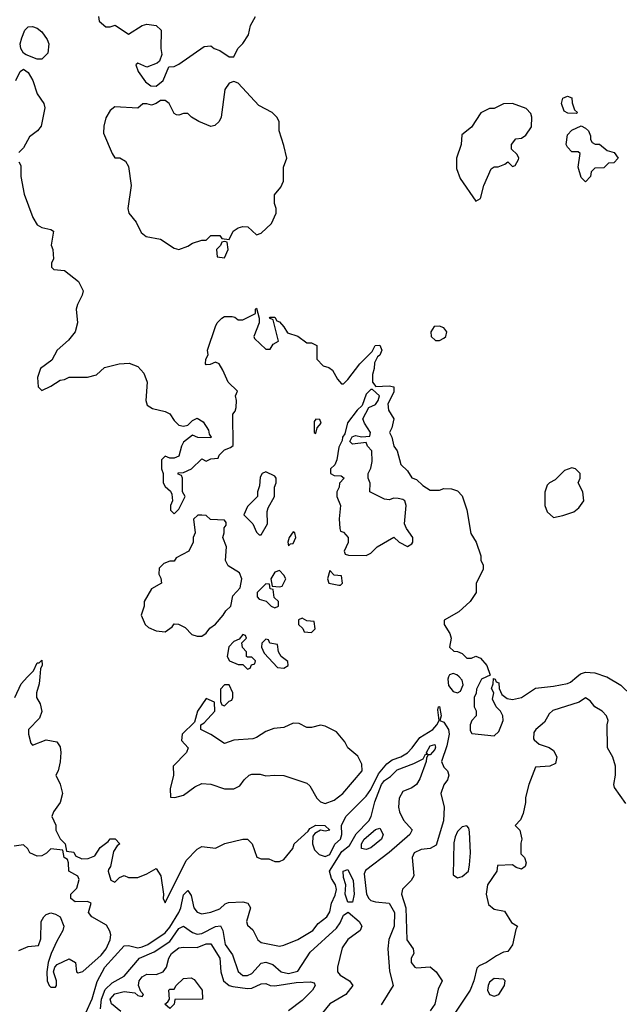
# Model space of a CAD drawing. Header units: inches. Extents: x 2601682 to 2755810, y 449311 to 584050.
# Tile 25 of 256: x 2650574 to 2653197, y 458568 to 462876. Entities that reach past the tile are written whole.
import ezdxf

# ---------------------------------------------------------------- set-up
doc = ezdxf.new("R2010")
doc.units = ezdxf.units.IN
doc.header["$MEASUREMENT"] = 0
doc.layers.add('C6455', color=7, linetype='Continuous')
doc.layers.add('C6456', color=7, linetype='Continuous')

msp = doc.modelspace()

# ---------------------------------------------------------------- linework, layer by layer
at = {"layer": 'C6455', "color": 2}
for points, elevation in [([(2650552.7, 459910), (2650579.3, 459970), (2650608.2, 460000)], 30), ([(2650661.5, 460000), (2650658.8, 459970), (2650646.8, 459930), (2650647.3, 459910), (2650662.5, 459882.5), (2650670.9, 459849.1), (2650659.8, 459820.2), (2650612, 459770), (2650612, 459750), (2650622, 459710), (2650630, 459702), (2650690, 459724.7), (2650736, 459716), (2650750, 459694), (2650754, 459670), (2650750.9, 459629.1), (2650742, 459590), (2650732, 459570), (2650751.1, 459531.1), (2650761, 459490), (2650751.3, 459450), (2650722, 459410), (2650714, 459390), (2650731.1, 459351.1), (2650732, 459330), (2650751.1, 459291.1), (2650772, 459270), (2650778, 459238), (2650810, 459234), (2650818, 459218), (2650844.7, 459204.7), (2650873.6, 459206.4), (2650902, 459218), (2650925.6, 459254.4), (2650960.4, 459279.6), (2650970, 459292), (2650991.6, 459291.6), (2651012, 459270), (2650999.6, 459260.4), (2650983.6, 459236.4), (2650971, 459170), (2650962.8, 459157.2), (2650961, 459150), (2650971.6, 459111.6), (2650990, 459102), (2651010, 459122), (2651030, 459131.3), (2651050, 459122), (2651090, 459122), (2651130, 459138), (2651170, 459162), (2651190.5, 459130.5), (2651202.8, 459050), (2651201, 459030), (2651210, 459012), (2651302.7, 459197.3), (2651350, 459246.8), (2651370, 459258.8), (2651430, 459251), (2651471.1, 459271.1), (2651550, 459291), (2651570, 459291), (2651591, 459270), (2651611.6, 459211.6), (2651630, 459204.7), (2651663.6, 459203.6), (2651690, 459192), (2651710, 459192), (2651730, 459202), (2651768.7, 459250), (2651774, 459270), (2651835.3, 459324.7), (2651843.1, 459336.9), (2651869.1, 459350.9), (2651909.3, 459350.7), (2651931.3, 459330), (2651910, 459325.2), (2651890, 459329), (2651864.7, 459315.3), (2651856.9, 459303.1), (2651855.5, 459270), (2651863.1, 459243.1), (2651883.7, 459223.7), (2651910, 459214.9), (2651930, 459223), (2651952.3, 459267.7), (2651978, 459290), (2651982.7, 459310), (2651982, 459350), (2652001.2, 459390), (2652090, 459478), (2652110, 459508.2), (2652143.2, 459576.8), (2652179.5, 459620.5), (2652202.9, 459637.1), (2652241.2, 459650), (2652270, 459668.4), (2652291.6, 459690), (2652324.8, 459735.3), (2652382, 459770), (2652399.5, 459790), (2652409.4, 459810), (2652403.1, 459856.9), (2652406, 459870), (2652410, 459871), (2652418, 459830), (2652412, 459810), (2652430, 459802.8), (2652450.2, 459770.2), (2652452.3, 459750), (2652442, 459698), (2652419.3, 459630), (2652430, 459606), (2652446, 459590), (2652451.3, 459570), (2652446, 459550), (2652430, 459528), (2652416, 459490), (2652430.4, 459430), (2652427.4, 459370), (2652395.8, 459264.2), (2652370.4, 459249.6), (2652330, 459245.6), (2652299.1, 459230), (2652290.5, 459210), (2652298, 459130), (2652286, 459110), (2652248.7, 459071.3), (2652244.9, 459050), (2652263.1, 458990), (2652267, 458850), (2652296, 458810), (2652298, 458790), (2652286, 458770), (2652286, 458750), (2652302, 458730), (2652310, 458726.8), (2652370, 458731), (2652396, 458710), (2652422, 458670), (2652405.4, 458634.6), (2652390, 458568), (2652370, 458539)], 30), ([(2652450.4, 460000), (2652446.8, 459990), (2652450, 459962), (2652470, 459936), (2652490, 459931.3), (2652502, 459938), (2652514.6, 459965.4), (2652510, 459986), (2652496, 460000)], 34), ([(2652616.3, 460000), (2652594, 459990), (2652572.7, 459947.3), (2652571.6, 459928.4), (2652562, 459910), (2652562, 459870), (2652571.1, 459851.1), (2652571.3, 459830), (2652552, 459810), (2652544.7, 459790), (2652545.4, 459765.4), (2652552, 459752), (2652650, 459742), (2652670, 459762), (2652682, 459790), (2652688.7, 459810), (2652688, 459830), (2652678, 459850), (2652658, 459870), (2652643.1, 459903.1), (2652648, 459930), (2652638, 459950), (2652646, 459970), (2652647.3, 459992.7), (2652654, 459990), (2652658, 459978), (2652670, 459974), (2652671, 459950), (2652682.8, 459922.8), (2652706.4, 459906.4), (2652730, 459900.7), (2652770, 459910.7), (2652830, 459950.7), (2652910, 459959.1), (2652970, 459971.3), (2652983.1, 459976.9), (2653011.2, 460000)], 34), ([(2653142.4, 460000), (2653204.4, 459964.4), (2653250, 459918.8), (2653321, 459901), (2653331.3, 459890), (2653342, 459822), (2653350, 459804.7), (2653370, 459796), (2653390, 459796), (2653410, 459806), (2653450, 459811), (2653489.3, 459830.7), (2653550, 459884.7), (2653568.4, 459891.6), (2653576.4, 459903.6), (2653578, 459910), (2653558, 459958), (2653557.2, 459990), (2653559.2, 460000)], 34), ([(2653225.8, 459445.8), (2653176.5, 459516.5), (2653173.2, 459530), (2653180.9, 459570), (2653180.9, 459610), (2653169.5, 459649.5), (2653146, 459690), (2653144, 459790), (2653148.7, 459810), (2653142, 459830), (2653122, 459850), (2653090, 459869), (2653070, 459895.3), (2653050, 459908), (2653022, 459890), (2652906, 459854), (2652890, 459839), (2652870, 459802), (2652832, 459770), (2652823.6, 459756.4), (2652822, 459730), (2652825.4, 459725.4), (2652846, 459706), (2652890, 459691.3), (2652910, 459678), (2652924.7, 459650), (2652918, 459622), (2652894, 459610), (2652830, 459606), (2652801, 459530), (2652786.8, 459473.2), (2652786.8, 459450), (2652776.8, 459403.2), (2652765.4, 459374.6), (2652742, 459350), (2652762, 459330), (2652771.3, 459290), (2652766.8, 459273.2), (2652766.4, 459226.4), (2652782, 459210), (2652790, 459186), (2652784.7, 459170), (2652770, 459159), (2652745.6, 459165.6), (2652730, 459178), (2652664.7, 459175.3), (2652662, 459150), (2652621, 459090), (2652614.8, 459050), (2652624.9, 459004.9), (2652650, 458984.7), (2652695.3, 458975.3), (2652725.4, 458925.4), (2652752, 458910), (2652744.7, 458895.3), (2652730, 458828), (2652710, 458799), (2652690, 458795.3), (2652659.8, 458780.2), (2652616, 458750), (2652584, 458736), (2652574, 458726), (2652560.4, 458670), (2652544.4, 458630), (2652475.4, 458524.6)], 34), ([(2650862.9, 458530), (2650890, 458591), (2650913.2, 458666.8), (2650946.6, 458730), (2651030, 458823), (2651050, 458824.4), (2651090, 458815.3), (2651110, 458819.1), (2651133.6, 458830), (2651210, 458880.3), (2651230, 458904.9), (2651269.7, 458970), (2651278.4, 458990), (2651290, 459046.8), (2651310, 459066), (2651323.4, 459043.4), (2651334.8, 458990), (2651350, 458971), (2651370, 458964), (2651409.4, 458970.6), (2651450, 458984.9), (2651472, 459008), (2651487.3, 459012.7), (2651550, 459015.5), (2651571.3, 459010), (2651582.8, 458990), (2651566, 458930), (2651570, 458914), (2651594, 458894), (2651616, 458850), (2651630, 458838.8), (2651710, 458822.8), (2651730, 458826), (2651790, 458850.7), (2651856, 458890), (2651879, 458921), (2651917.2, 458950), (2651930, 458972), (2651938.4, 459010), (2651954.2, 459045.8), (2651959.1, 459070), (2651955.4, 459090), (2651938.3, 459118.3), (2651929.4, 459150), (2651983.7, 459236.3), (2652017, 459263), (2652046.4, 459313.7), (2652100.9, 459370), (2652111.7, 459390), (2652126.9, 459453.1), (2652156.1, 459530), (2652170, 459547.6), (2652195.9, 459564.1), (2652226, 459594), (2652298.9, 459621.1), (2652338.6, 459641.4), (2652350, 459662), (2652358, 459662), (2652354, 459670), (2652370, 459699.1), (2652390, 459704.7), (2652393.1, 459693.1), (2652390, 459682.7), (2652370, 459659.3), (2652360.7, 459659.3), (2652353.7, 459646.3), (2652352.7, 459630), (2652325.1, 459554.9), (2652310.6, 459530), (2652290, 459515.1), (2652250, 459499), (2652234, 459470), (2652230.8, 459430), (2652234.8, 459410), (2652253.2, 459373.2), (2652291, 459331), (2652281, 459310), (2652190, 459231.6), (2652086.4, 459153.6), (2652080.9, 459139.1), (2652090.6, 459050), (2652100.7, 459030), (2652110, 459022), (2652130, 459016.3), (2652190, 459010.8), (2652213.1, 458970), (2652212, 458910), (2652188.4, 458851.6), (2652183.8, 458810), (2652192.1, 458712.1), (2652207.3, 458650), (2652154.9, 458565.1)], 26), ([(2650570, 458803), (2650610, 458820.7), (2650655.3, 458824.7), (2650665.6, 458854.4), (2650668.2, 458930), (2650679.5, 458950), (2650690, 458960.5), (2650710, 458967.7), (2650730, 458962.8), (2650750.7, 458950.7), (2650766, 458910), (2650762.8, 458890), (2650735.5, 458844.5), (2650710.8, 458790), (2650698, 458750), (2650692, 458710), (2650694, 458670), (2650702, 458650), (2650710, 458642), (2650730, 458642), (2650735.3, 458650), (2650735.3, 458670), (2650722, 458710), (2650728, 458730), (2650738, 458742), (2650790, 458766), (2650818, 458750), (2650822, 458710), (2650830, 458706), (2650850, 458711.3), (2650930, 458783.1), (2650951.2, 458810), (2650969.7, 458850), (2650971.8, 458871.8), (2650967.8, 458887.8), (2650953.4, 458913.4), (2650888.7, 458950), (2650875.3, 458970), (2650886, 459010), (2650870, 459018), (2650816.4, 459016.4), (2650798, 459030), (2650798, 459050), (2650824, 459076), (2650834, 459114), (2650828.4, 459128.4), (2650788, 459150), (2650787.3, 459187.3), (2650782, 459202), (2650768, 459210), (2650762, 459242), (2650710, 459248), (2650690.9, 459229.1), (2650670, 459218), (2650650, 459215.3), (2650618, 459230), (2650608.7, 459248.7), (2650590, 459266), (2650550, 459259)], 30), ([(2650927.8, 458547.8), (2650931.5, 458590), (2650947.8, 458632.2), (2650978.7, 458661.3), (2651030, 458690.7), (2651098.4, 458770), (2651162.6, 458797.4), (2651230, 458842.3), (2651270, 458898.7), (2651290, 458910.3), (2651330, 458881.6), (2651350, 458875.3), (2651370, 458878), (2651430, 458908.7), (2651451.6, 458911.6), (2651462, 458890), (2651472.2, 458830), (2651504.6, 458784.6), (2651530, 458711), (2651550, 458694), (2651570, 458693.4), (2651590, 458702), (2651630, 458747.7), (2651650, 458752), (2651681.7, 458741.7), (2651717.3, 458710), (2651750, 458702), (2651790, 458712.4), (2651844.1, 458795.9), (2651959.4, 458900.6), (2651976.2, 458923.8), (2651990, 458957.3), (2652010.7, 458970.7), (2652058.8, 458930), (2652070.6, 458910), (2652064, 458890), (2652010, 458851.8), (2651985.1, 458814.9), (2651963.7, 458730), (2651964.4, 458710), (2651975.3, 458695.3), (2652016, 458670), (2652031, 458650), (2652000.7, 458610), (2651930.7, 458570), (2651898.8, 458530)], 22), ([(2651015.8, 458535.8), (2650975.1, 458570), (2650970, 458590.5), (2650990, 458613.4), (2651030, 458623.1), (2651077.3, 458617.3), (2651090, 458606.8), (2651110, 458602), (2651115.3, 458610), (2651103.1, 458623.1), (2651093.2, 458650), (2651097, 458670), (2651110, 458687.3), (2651130, 458699.1), (2651170, 458698), (2651202, 458710), (2651216.4, 458730), (2651226.3, 458770), (2651237.6, 458790), (2651270, 458814.4), (2651290, 458818.4), (2651350, 458816.9), (2651390, 458831.7), (2651410, 458832.7), (2651448.8, 458770), (2651453.7, 458710), (2651464.9, 458670), (2651490, 458650.3), (2651506, 458646), (2651570, 458637.3), (2651590, 458639), (2651630, 458657), (2651650, 458658.4), (2651670, 458650.4), (2651690, 458648.8), (2651782.6, 458662.6), (2651846.4, 458666.4), (2651862, 458662), (2651866, 458650), (2651854.9, 458630), (2651810, 458583.7), (2651750, 458539.5)], 18)]:
    msp.add_lwpolyline(points, dxfattribs=dict(at, elevation=elevation))
for points, elevation in [([(2651490, 459966), (2651470, 459966), (2651452.7, 459947.3), (2651452.7, 459892.7), (2651458, 459878), (2651470, 459874), (2651490, 459894), (2651502, 459898), (2651506, 459910), (2651506, 459930)], 34), ([(2651390, 459906), (2651351.3, 459850), (2651338, 459802), (2651284, 459750), (2651282, 459722), (2651310.8, 459690), (2651302.8, 459670), (2651244.7, 459610), (2651246, 459570), (2651231.3, 459510), (2651234, 459474), (2651252, 459472), (2651290, 459482.8), (2651340.5, 459519.5), (2651370, 459534), (2651410, 459530.8), (2651470, 459510.8), (2651510, 459511), (2651536.5, 459523.5), (2651555.3, 459550), (2651578, 459570), (2651590, 459574.8), (2651625.6, 459574.4), (2651650, 459566.8), (2651690, 459570.6), (2651730, 459568.2), (2651830, 459534.8), (2651843, 459523), (2651874, 459470), (2651890, 459454), (2651910, 459446), (2651950, 459460.4), (2651987, 459490), (2652072.3, 459590), (2652070, 459618), (2652052.9, 459652.9), (2652009, 459690), (2651996, 459716), (2651959.5, 459759.5), (2651910, 459785.2), (2651890, 459789.2), (2651850, 459779), (2651830, 459779), (2651796.4, 459796.4), (2651770, 459798), (2651730, 459779), (2651685.4, 459774.6), (2651650, 459762), (2651610, 459735.3), (2651594, 459730), (2651510, 459724), (2651470, 459709.3), (2651410, 459748.7), (2651366, 459770), (2651366, 459790), (2651380.4, 459799.6), (2651428, 459850), (2651426, 459890)], 34), ([(2652090, 459244.7), (2652069.6, 459250), (2652068.5, 459270), (2652080.5, 459290), (2652130, 459333), (2652150, 459338.8), (2652164, 459310), (2652156.3, 459290), (2652110, 459251.8)], 22), ([(2652530, 459348.7), (2652510, 459344), (2652490, 459324), (2652478.8, 459301.2), (2652473.7, 459273.7), (2652470, 459134), (2652490, 459121), (2652510, 459126.8), (2652537.2, 459150), (2652542, 459178), (2652546, 459230), (2652542, 459322), (2652538.6, 459338.6)], 34), ([(2652030, 459014), (2652010, 459015.1), (2651997.3, 459050), (2652001.1, 459090), (2651990, 459122), (2651989.7, 459150), (2652010, 459158), (2652032.4, 459110), (2652037.3, 459050)], 22), ([(2651230, 458549), (2651209, 458569), (2651222, 458578), (2651228.7, 458590), (2651226, 458630), (2651230, 458634), (2651250, 458634), (2651258, 458650), (2651290, 458681), (2651323.6, 458683.6), (2651336.9, 458676.9), (2651372, 458630), (2651374, 458590), (2651252, 458588), (2651250, 458568)], 14), ([(2652650, 458681.2), (2652630, 458664), (2652623, 458650), (2652620.7, 458630), (2652630, 458611.3), (2652650, 458602.8), (2652670, 458611.3), (2652695.3, 458650), (2652698, 458670), (2652690, 458678)], 38)]:
    msp.add_lwpolyline(points, close=True, dxfattribs=dict(at, elevation=elevation))
at = {"layer": 'C6456', "color": 2}
for points, elevation in [([(2650918, 462890), (2650922, 462870), (2650950, 462844.7), (2650970, 462844.7), (2650991.6, 462851.6), (2651050, 462812), (2651109.2, 462850.8), (2651130, 462856), (2651170.8, 462850.8), (2651192, 462830), (2651191.3, 462750), (2651196, 462724), (2651185.4, 462694.6), (2651174.8, 462685.2), (2651130, 462668), (2651090, 462686), (2651082, 462678), (2651092, 462650), (2651123.5, 462603.5), (2651147.1, 462587.1), (2651170, 462584.7), (2651202, 462610), (2651226, 462670), (2651250, 462671.3), (2651270, 462681), (2651381.2, 462758.8), (2651410, 462761), (2651424.7, 462750), (2651450, 462741), (2651490, 462714), (2651510, 462714), (2651528, 462750), (2651550, 462772), (2651575.3, 462810), (2651584, 462850), (2651605.2, 462890)], 38), ([(2650557, 462610), (2650575.3, 462650), (2650590, 462658.8), (2650610, 462644.7), (2650630.4, 462610.4), (2650650, 462551.3), (2650679.3, 462510), (2650683.8, 462490), (2650666.8, 462410), (2650651, 462390), (2650616.7, 462363.3), (2650590, 462315.3), (2650570, 462295.3)], 34), ([(2650570, 462254), (2650578, 462238), (2650579.1, 462190), (2650592.7, 462112.7), (2650630.6, 462010), (2650650, 461978.8), (2650670, 461966), (2650710, 461958), (2650722, 461950), (2650711.3, 461890), (2650718, 461870), (2650722, 461830), (2650712, 461810), (2650712.7, 461792.7), (2650723.6, 461783.6), (2650770, 461778), (2650830.6, 461730.6), (2650850.8, 461690), (2650846.8, 461670), (2650826, 461630), (2650821, 461610), (2650826.8, 461550), (2650816, 461510), (2650786.4, 461473.6), (2650738, 461430), (2650714, 461386), (2650664.7, 461350), (2650652, 461310), (2650654, 461270), (2650670, 461254), (2650710, 461272), (2650750, 461298), (2650770, 461301), (2650790, 461311.3), (2650870, 461311.3), (2650910, 461322), (2650945.2, 461354.8), (2651009.3, 461370.7), (2651052.5, 461372.5), (2651090, 461358.8), (2651117.3, 461330), (2651130.7, 461290), (2651126, 461210), (2651132, 461190), (2651155.3, 461175.3), (2651210, 461161), (2651230.9, 461150.9), (2651250, 461122), (2651270, 461102), (2651290, 461098), (2651310, 461102), (2651330, 461122), (2651350, 461132), (2651376.9, 461116.9), (2651399.6, 461079.6), (2651402, 461062), (2651412, 461050), (2651410, 461046), (2651352.7, 461047.3), (2651330, 461058), (2651290, 461028), (2651281, 461010), (2651270, 460966), (2651250, 460958), (2651230, 460958), (2651210, 460966), (2651194, 460950), (2651194, 460910), (2651202, 460890), (2651202, 460850), (2651210, 460834), (2651232.7, 460812.7), (2651239.6, 460799.6), (2651242, 460770), (2651234, 460750), (2651234, 460730), (2651250, 460714), (2651270, 460734), (2651298, 460790), (2651286, 460810), (2651286, 460870), (2651282, 460882), (2651267.3, 460887.3), (2651267.3, 460892.7), (2651290, 460894), (2651326, 460910), (2651370, 460954), (2651390, 460944.7), (2651410, 460954), (2651442, 460958), (2651446, 460970), (2651470, 460994), (2651496.4, 461003.6), (2651507.3, 461012.7), (2651506, 461150), (2651516.4, 461163.6), (2651520.4, 461179.6), (2651522, 461210), (2651518, 461230), (2651526, 461250), (2651486, 461290), (2651463.1, 461343.1), (2651446, 461370), (2651430, 461378), (2651407.3, 461367.3), (2651390, 461366), (2651386, 461370), (2651388, 461390), (2651398, 461410), (2651395.3, 461430), (2651430, 461534), (2651438, 461550), (2651458, 461570), (2651470, 461578), (2651503.1, 461576.9), (2651514.4, 461574.4), (2651530, 461562), (2651550, 461562), (2651606, 461590), (2651606, 461610), (2651610, 461614), (2651622, 461570), (2651622, 461550), (2651598, 461490), (2651601, 461481), (2651650, 461434), (2651670, 461434), (2651683.1, 461456.9), (2651706, 461470), (2651682, 461562), (2651666, 461570), (2651670, 461574), (2651690, 461574), (2651698, 461558), (2651710, 461554), (2651730, 461532), (2651746, 461506), (2651790, 461491.3), (2651830, 461462), (2651850, 461462), (2651874, 461450), (2651874, 461390), (2651902, 461362), (2651926, 461354), (2651942, 461342), (2651963.6, 461303.6), (2651982, 461282), (2651990, 461282), (2652010, 461302), (2652062, 461370), (2652115.3, 461424.7), (2652128.7, 461450), (2652150, 461452), (2652158, 461430), (2652150, 461408), (2652139.6, 461400.4), (2652125.4, 461374.6), (2652124.7, 461350), (2652116.9, 461323.1), (2652118, 461290), (2652131.6, 461271.6), (2652190, 461274), (2652211, 461270), (2652210, 461246), (2652184.7, 461195.3), (2652186.8, 461166.8), (2652211, 461130), (2652202, 461090), (2652192, 461070), (2652202, 461050), (2652211.3, 461010), (2652224.7, 460990), (2652242, 460930), (2652270, 460902), (2652290, 460872), (2652310, 460864.7), (2652338, 460838), (2652370, 460818), (2652410, 460818), (2652430, 460824.7), (2652463.6, 460823.6), (2652490, 460814), (2652510, 460792), (2652530.7, 460730.7), (2652547.5, 460627.5), (2652571.3, 460590), (2652591.3, 460530), (2652592, 460510), (2652602, 460490), (2652602, 460470), (2652571.3, 460410), (2652571, 460370), (2652544.7, 460330), (2652495.2, 460284.8), (2652431.1, 460248.9), (2652431, 460230), (2652456, 460190), (2652461, 460170), (2652454, 460130), (2652472.7, 460112.7), (2652490, 460112), (2652510, 460102), (2652530, 460082), (2652550, 460082), (2652570, 460091.3), (2652590, 460082), (2652618, 460050), (2652632.7, 460007.3), (2652616.3, 460000)], 34), ([(2650608.2, 460000), (2650633.6, 460026.4), (2650650, 460062), (2650658, 460062), (2650670, 460074), (2650671.3, 460051.3), (2650664.7, 460035.3), (2650661.5, 460000)], 30), ([(2652496, 460000), (2652486, 460010), (2652470, 460015.3), (2652454, 460010), (2652450.4, 460000)], 34), ([(2653011.2, 460000), (2653027, 460013), (2653050, 460020.7), (2653090, 460018), (2653140.9, 460000.9), (2653142.4, 460000)], 34)]:
    msp.add_lwpolyline(points, dxfattribs=dict(at, elevation=elevation))
for points, elevation in [([(2650650, 462702.7), (2650601.6, 462721.6), (2650589.6, 462729.6), (2650578, 462750), (2650576, 462770), (2650582.7, 462797.3), (2650595.3, 462830), (2650610, 462844.7), (2650630, 462846), (2650650, 462838.8), (2650670, 462822.8), (2650694, 462790), (2650700.7, 462770), (2650697.3, 462730), (2650670, 462702.7)], 34), ([(2651510, 462606), (2651490, 462598), (2651471.3, 462570), (2651454.8, 462450), (2651446, 462430), (2651427.1, 462412.9), (2651410, 462409.2), (2651358, 462430), (2651326, 462450), (2651310, 462466), (2651290, 462466), (2651270, 462458), (2651260.4, 462460.4), (2651250, 462466), (2651228, 462510), (2651210, 462522), (2651190, 462522), (2651171, 462509), (2651150, 462502), (2651130, 462508), (2651112.7, 462507.3), (2651090, 462488.7), (2650990, 462495.3), (2650970, 462478), (2650950, 462446), (2650941, 462410), (2650939.6, 462379.6), (2650978, 462290), (2650990, 462272), (2651011.1, 462271.1), (2651036.9, 462256.9), (2651050, 462234), (2651060.7, 462150), (2651046, 462050), (2651051, 462030), (2651082.8, 461990), (2651104.5, 461944.5), (2651127.5, 461927.5), (2651190, 461916), (2651250, 461876), (2651270, 461871), (2651310, 461884.7), (2651330, 461898), (2651370, 461911.3), (2651390, 461912), (2651410, 461931), (2651450, 461932), (2651458, 461918), (2651490, 461914), (2651508, 461950), (2651530, 461964.7), (2651550, 461971), (2651572, 461970), (2651610, 461934), (2651630, 461942), (2651676, 461984), (2651695.3, 462030), (2651695.3, 462050), (2651688.4, 462071.6), (2651688, 462110), (2651716.4, 462143.6), (2651728, 462170), (2651728, 462230), (2651742, 462270), (2651730, 462326), (2651709.1, 462389.1), (2651708.7, 462430), (2651698, 462450), (2651678, 462470), (2651620.2, 462500.2), (2651530, 462598)], 38), ([(2653010, 462466), (2652972.7, 462467.3), (2652956.4, 462476.4), (2652944, 462510), (2652950, 462532), (2652970, 462542), (2652990, 462534), (2652991.6, 462511.6), (2653002, 462482), (2653014, 462470)], 34), ([(2652730, 462508.7), (2652690, 462508), (2652650, 462488), (2652630, 462488), (2652591.6, 462468.4), (2652550, 462406), (2652508.1, 462371.9), (2652505.5, 462330), (2652485.3, 462270), (2652484.2, 462224.2), (2652501.4, 462181.4), (2652570, 462082), (2652590, 462094), (2652605.2, 462150), (2652636.4, 462223.6), (2652650, 462232), (2652667.3, 462232.7), (2652696.4, 462243.6), (2652710, 462254), (2652730, 462234), (2652742, 462238), (2652756.4, 462263.6), (2652758, 462270), (2652750, 462286), (2652726, 462310), (2652726, 462330), (2652744.7, 462355.3), (2652770, 462358), (2652788, 462370), (2652812.9, 462407.1), (2652814, 462450), (2652810, 462466), (2652790, 462488)], 38), ([(2653050, 462166), (2653030, 462186), (2653018, 462230), (2653026, 462290), (2653018, 462298), (2652990, 462298), (2652970, 462318), (2652965.2, 462330), (2652970, 462372), (2652990, 462392), (2653030, 462412), (2653050, 462402), (2653062, 462390), (2653072, 462368), (2653072, 462352), (2653078, 462338), (2653091.6, 462331.6), (2653110, 462331), (2653143.6, 462303.6), (2653175.3, 462295.3), (2653192, 462270), (2653174, 462250), (2653150, 462248), (2653130, 462228), (2653090, 462226), (2653074, 462210), (2653072, 462190)], 34), ([(2651470, 461906), (2651458, 461902), (2651452.7, 461887.3), (2651434, 461870), (2651438, 461838), (2651470, 461834), (2651486, 461870), (2651482, 461902)], 38), ([(2652410, 461535.3), (2652386.8, 461533.2), (2652372, 461510), (2652374, 461490), (2652392.7, 461472.7), (2652410, 461472), (2652430, 461482), (2652438, 461490), (2652442, 461510), (2652430, 461528)], 38), ([(2652118, 461258), (2652110, 461258), (2652090, 461238), (2652071.6, 461188.4), (2652050, 461168), (2652007.9, 461112.1), (2651996, 461064), (2651986, 461050), (2651984.7, 461035.3), (2651970, 461006), (2651962, 460950), (2651952, 460928), (2651934, 460910), (2651934, 460890), (2651950, 460882), (2651979.6, 460879.6), (2651994, 460870), (2651972.7, 460847.3), (2651972, 460830), (2651962, 460810), (2651962, 460790), (2651978, 460750), (2651972, 460692), (2651974, 460650), (2651978, 460638), (2651990, 460634), (2652011.3, 460610), (2652011.1, 460588.9), (2651994, 460550), (2651998, 460538), (2652012.7, 460532.7), (2652090, 460531.3), (2652110, 460542), (2652138, 460570), (2652210, 460612), (2652234, 460590), (2652270, 460571.3), (2652290, 460582), (2652294, 460590), (2652294, 460610), (2652266, 460650), (2652258, 460670), (2652264, 460750), (2652259, 460770), (2652250, 460777.2), (2652230, 460781.2), (2652210, 460782), (2652190, 460775.3), (2652170, 460778), (2652106, 460810), (2652107.3, 460847.3), (2652098, 460870), (2652098, 460890), (2652110, 460914), (2652116.5, 460943.5), (2652114, 460990), (2652095.3, 461010), (2652090, 461026), (2652030, 461018), (2652018, 461030), (2652028.7, 461051.3), (2652043.1, 461056.9), (2652070, 461051.3), (2652106, 461054), (2652108, 461070), (2652082, 461110), (2652075.3, 461130), (2652101.2, 461178.8), (2652130, 461192), (2652142, 461210), (2652148, 461230)], 34), ([(2651870, 461128), (2651862.8, 461117.2), (2651862, 461070), (2651870, 461064.7), (2651875.3, 461090), (2651893.2, 461110), (2651887.3, 461127.3)], 34), ([(2652990, 460915.3), (2652956.9, 460903.1), (2652916.8, 460863.2), (2652892, 460850), (2652881, 460839), (2652871.6, 460808.4), (2652871.3, 460750), (2652882, 460722), (2652910, 460698), (2652950, 460706.8), (2652998, 460722), (2653020.2, 460739.8), (2653042, 460770), (2653038, 460810), (2653018, 460850), (2653026, 460870), (2653026, 460890), (2653006, 460910)], 38), ([(2651650, 460898), (2651634, 460890), (2651625.4, 460874.6), (2651623.6, 460836.4), (2651614, 460810), (2651614, 460790), (2651570, 460746), (2651554, 460710), (2651594, 460670), (2651610, 460634), (2651622, 460622), (2651630, 460622), (2651657.2, 460670), (2651656.4, 460723.6), (2651660.4, 460739.6), (2651688, 460790), (2651688, 460830), (2651695.3, 460850), (2651695.3, 460870), (2651690, 460878)], 34), ([(2651370, 460708), (2651352.7, 460707.3), (2651334, 460690), (2651342, 460630), (2651332, 460610), (2651332, 460590), (2651314, 460550), (2651258, 460522), (2651250, 460506), (2651230, 460506), (2651203.6, 460496.4), (2651183.6, 460476.4), (2651182, 460450), (2651191.6, 460431.6), (2651194, 460410), (2651150, 460386), (2651118, 460330), (2651118, 460310), (2651104.7, 460270), (2651122, 460230), (2651136.9, 460216.9), (2651170, 460202), (2651210, 460198), (2651240.4, 460219.6), (2651250, 460232), (2651268.4, 460231.6), (2651296.9, 460216.9), (2651326.4, 460186.4), (2651350, 460178), (2651370, 460178), (2651390, 460192), (2651406, 460214), (2651430, 460231), (2651464, 460270), (2651475.3, 460290), (2651498, 460310), (2651505.6, 460354.4), (2651538, 460390), (2651545.2, 460430), (2651536, 460456), (2651485.6, 460485.6), (2651474, 460510), (2651478, 460570), (2651462, 460610), (2651468, 460630), (2651468, 460652), (2651476.4, 460663.6), (2651476.4, 460676.4), (2651470, 460686), (2651408.4, 460688.4), (2651390, 460706)], 34), ([(2651770, 460635.3), (2651752, 460610), (2651746.8, 460590), (2651750, 460574), (2651758, 460582), (2651770, 460584.7), (2651782, 460610), (2651778, 460630)], 34), ([(2651710, 460466), (2651690, 460458), (2651672, 460430), (2651678, 460398), (2651710, 460394), (2651722, 460398), (2651738, 460430), (2651730, 460446)], 34), ([(2651930, 460466), (2651921, 460430), (2651926.8, 460410), (2651970, 460402), (2651978, 460402), (2651986, 460410), (2651982, 460442), (2651950, 460446)], 34), ([(2651650, 460408), (2651612, 460370), (2651612, 460350), (2651621, 460341), (2651652, 460332), (2651674, 460310), (2651690, 460302), (2651706, 460310), (2651706, 460330), (2651687.3, 460347.3), (2651682, 460382), (2651670, 460386), (2651666, 460406)], 34), ([(2651810, 460258), (2651794, 460250), (2651794, 460230), (2651812.7, 460212.7), (2651818, 460198), (2651850, 460194), (2651866, 460210), (2651862, 460242), (2651830, 460246)], 34), ([(2651550, 460186), (2651534, 460166), (2651510, 460155.3), (2651488.2, 460131.8), (2651481, 460090), (2651491.1, 460071.1), (2651530, 460054), (2651550, 460054), (2651570, 460034), (2651582, 460038), (2651587.3, 460052.7), (2651602, 460058), (2651606, 460070), (2651590, 460086), (2651570, 460086), (2651566, 460090), (2651566, 460110), (2651548.4, 460128.4), (2651546, 460150), (2651566, 460170), (2651562, 460182)], 34), ([(2651650, 460166), (2651632.7, 460147.3), (2651632, 460130), (2651643.6, 460103.6), (2651702, 460042), (2651730, 460038), (2651748, 460050), (2651747.3, 460067.3), (2651718, 460090), (2651706, 460110), (2651702, 460142), (2651668.4, 460148.4), (2651662, 460162)], 34)]:
    msp.add_lwpolyline(points, close=True, dxfattribs=dict(at, elevation=elevation))

doc.saveas('drawing.dxf')
